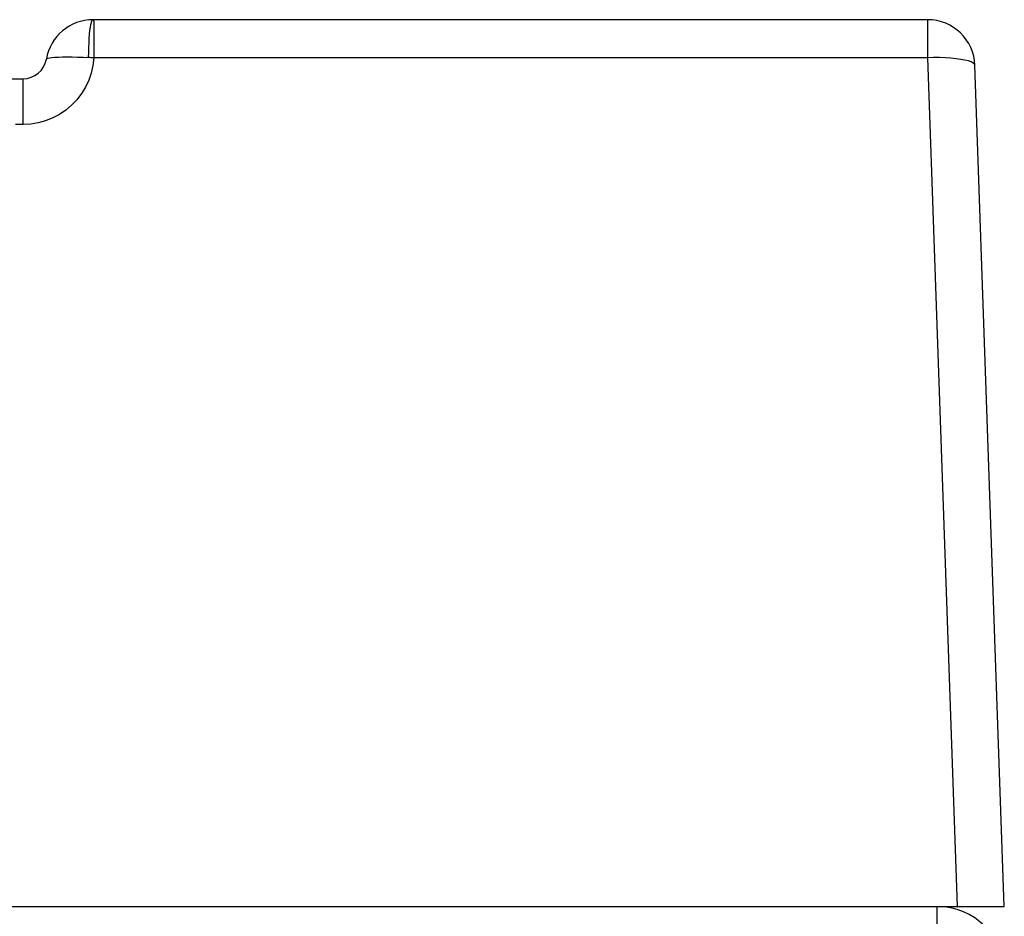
# Model space of a CAD drawing. Header units: millimetres. Extents: x 967 to 2466, y -778 to 1158.
# Tile 59 of 68: x 1927 to 1952, y 1119 to 1142. Entities that reach past the tile are written whole.
import ezdxf

# ---------------------------------------------------------------- set-up
doc = ezdxf.new("R2010")
doc.units = ezdxf.units.MM
doc.header["$LTSCALE"] = 30.734
doc.layers.get('0').update_dxf_attribs({"linetype": 'CONTINUOUS'})

msp = doc.modelspace()

# ---------------------------------------------------------------- linework, layer by layer
for p, q in [((1950.522, 1141.56), (1929.344, 1141.56)), ((1929.365, 1141.374), (1929.364, 1141.222)), ((1950.522, 1141.487), (1950.522, 1141.431)), ((1929.364, 1141.222), (1929.364, 1140.588)), ((1950.516, 1141.082), (1950.516, 1140.593)), ((1950.516, 1140.59), (1929.364, 1140.59)), ((1950.516, 1140.59), (1951.268, 1119.06)), ((1952.467, 1119.06), (1951.722, 1140.402)), ((1927.067, 1140.06), (1927.567, 1140.06)), ((1927.567, 1138.902), (1927.567, 1140.06)), ((1927.568, 1138.902), (1927.374, 1138.902)), ((1836.467, 1119.06), (1950.767, 1119.06)), ((1950.767, 1119.06), (1952.467, 1119.06)), ((1950.767, 1118.56), (1950.767, 1119.06))]:
    msp.add_line(p, q)
for points in [[(1929.232, 1140.601), (1929.234, 1140.729), (1929.237, 1140.854), (1929.242, 1140.973), (1929.249, 1141.086), (1929.257, 1141.192), (1929.266, 1141.286), (1929.277, 1141.368), (1929.288, 1141.436), (1929.301, 1141.489), (1929.315, 1141.529), (1929.33, 1141.552), (1929.345, 1141.56)], [(1929.345, 1141.56), (1929.352, 1141.555), (1929.357, 1141.538), (1929.361, 1141.512), (1929.364, 1141.475), (1929.365, 1141.43), (1929.365, 1141.374)], [(1950.522, 1141.56), (1950.522, 1141.552), (1950.522, 1141.487)], [(1950.522, 1141.431), (1950.519, 1141.281), (1950.516, 1141.082)], [(1929.364, 1140.59), (1929.341, 1140.395), (1929.298, 1140.207), (1929.234, 1140.024), (1929.152, 1139.849), (1929.051, 1139.684), (1928.933, 1139.53), (1928.8, 1139.391), (1928.652, 1139.266), (1928.491, 1139.158), (1928.32, 1139.067), (1928.14, 1138.996), (1927.953, 1138.944), (1927.763, 1138.913), (1927.568, 1138.902)], [(1928.159, 1140.56), (1928.169, 1140.574), (1928.196, 1140.585), (1928.24, 1140.594), (1928.299, 1140.601), (1928.375, 1140.607), (1928.466, 1140.611), (1928.567, 1140.614), (1928.68, 1140.615), (1928.81, 1140.614), (1928.949, 1140.612), (1929.091, 1140.608), (1929.232, 1140.601)], [(1929.364, 1140.588), (1929.342, 1140.589), (1929.319, 1140.591), (1929.296, 1140.594), (1929.274, 1140.597), (1929.252, 1140.6), (1929.232, 1140.601)], [(1951.722, 1140.402), (1951.71, 1140.433), (1951.678, 1140.461), (1951.626, 1140.488), (1951.556, 1140.513), (1951.467, 1140.535), (1951.362, 1140.554), (1951.244, 1140.57), (1951.113, 1140.583), (1950.972, 1140.592), (1950.823, 1140.597), (1950.67, 1140.597), (1950.516, 1140.593)]]:
    msp.add_lwpolyline(points)
for centre, radius, start, end in [((1929.342, 1140.36), 1.2, 89.892, 170.4059), ((1950.522, 1140.36), 1.2, 2, 90), ((1927.567, 1140.66), 0.6, 269.9999, 350.4059), ((1950.767, 1117.36), 1.7, 0, 90)]:
    msp.add_arc(centre, radius, start, end)

doc.saveas('drawing.dxf')
